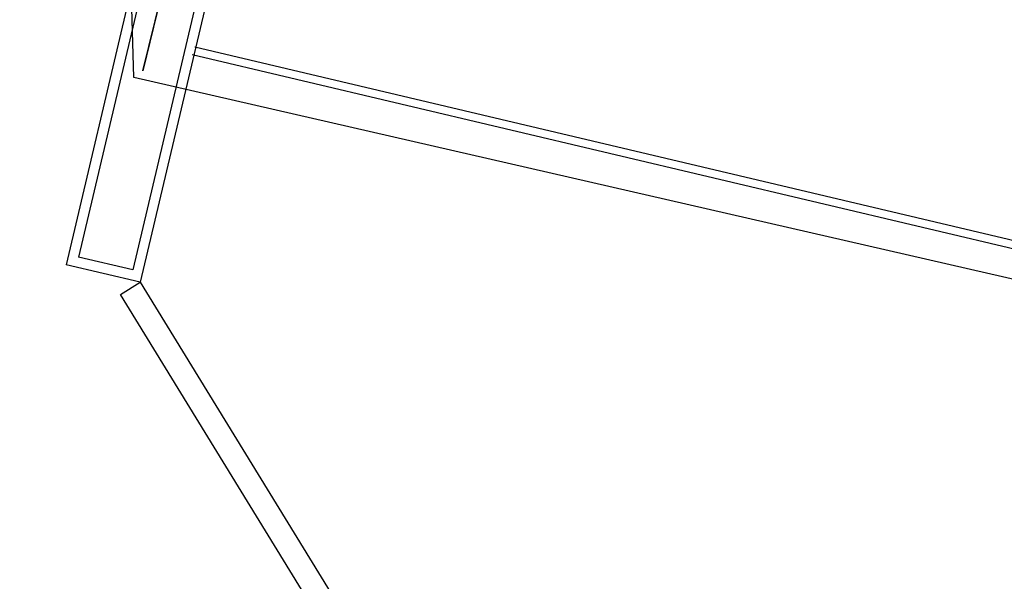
# Model space of a CAD drawing. Header units: feet. Extents: x -79 to 198, y -22 to 181.
# Tile 195 of 256: x 120.7 to 126, y 106.3 to 109.33. Entities that reach past the tile are written whole.
import ezdxf

# ---------------------------------------------------------------- set-up
doc = ezdxf.new("R2010")
doc.units = ezdxf.units.FT
doc.layers.add('A-AREA-UNIDAD', color=30, linetype='CONTINUOUS')
doc.layers.add('A-LINEA', color=7, linetype='CONTINUOUS')

msp = doc.modelspace()

# ---------------------------------------------------------------- linework, layer by layer
at = {"layer": 'A-AREA-UNIDAD'}
for points in [[(97.888, 117.0133), (106.512, 114.9333), (106.72, 115.7333), (106.912, 115.8933), (112.352, 114.6133), (112.56, 114.4178), (112.4, 113.8133), (113.6, 113.7778), (121.728, 111.8578), (121.76, 110.6844), (121.36, 109.0489), (121.952, 111.4489), (123.072, 111.5378), (130.72, 109.6889), (130.96, 110.0978), (132.08, 110.0978), (135.808, 109.2089)], [(135.92, 108.3733), (135.328, 105.7778), (134.272, 105.6889), (134.24, 106.0444), (121.312, 109.0133), (121.28, 110.1333), (121.6, 111.4133), (118.752, 112.0533), (118.592, 112.3378), (112.56, 113.7244), (109.632, 101.6533), (108.56, 101.6533), (99.6, 103.8044), (98.272, 103.8933)]]:
    msp.add_lwpolyline(points, dxfattribs=at)
at = {"layer": 'A-LINEA'}
for p, q in [((121.84, 111.5378), (121.0133, 108.0444)), ((121.7733, 111.4978), (120.9467, 108.0044)), ((122.1333, 111.4711), (121.3067, 107.9778)), ((122.1733, 111.4044), (121.3467, 107.9111)), ((130.2, 107.1511), (121.64, 109.1778)), ((121.6267, 109.1378), (130.1867, 107.1111)), ((121.3067, 107.9778), (121.0133, 108.0444)), ((121.3467, 107.9111), (120.9467, 108.0044))]:
    msp.add_line(p, q, dxfattribs=at)
msp.add_lwpolyline([(121.3467, 107.9111), (122.8267, 105.4978), (122.72, 105.4311), (121.24, 107.8444), (121.3467, 107.9111)], dxfattribs=at)

doc.saveas('drawing.dxf')
